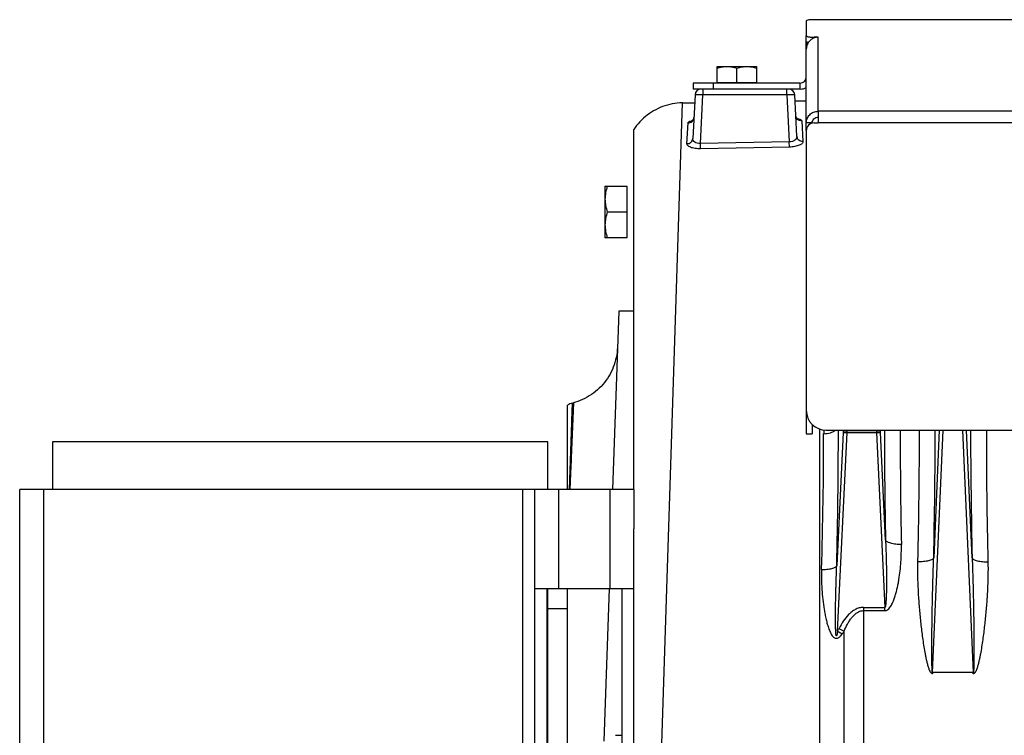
# Model space of a CAD drawing. Extents: x -1622 to 1181, y 8 to 1633.
# Tile 27 of 81: x -1065 to -817, y 838 to 1019. Entities that reach past the tile are written whole.
import ezdxf

# ---------------------------------------------------------------- set-up
doc = ezdxf.new("R2010")
doc.units = 0
doc.header["$LTSCALE"] = 65.395
doc.layers.get('0').update_dxf_attribs({"linetype": 'CONTINUOUS'})
doc.layers.add('3_ALL_AXES', color=7, linetype='CONTINUOUS')

msp = doc.modelspace()

# ---------------------------------------------------------------- linework, layer by layer
at = {"color": 3, "linetype": 'CONTINUOUS'}
for p, q in [((-800, 1018.76), (-865, 1018.76)), ((-867, 1018.45), (-867, 1014.7)), ((-864, 1014.35), (-865, 1014.35)), ((-867, 990.77), (-867, 1013.22)), ((-868.5, 1002.76), (-895.5, 1002.76)), ((-864, 995.66), (-864, 992.71)), ((-865, 992.71), (-864, 992.71)), ((-867, 990.71), (-867, 914.26)), ((-862, 915.23), (-667, 915.23))]:
    msp.add_line(p, q, dxfattribs=at)
at = {"color": 9, "linetype": 'CONTINUOUS'}
for p, q in [((-800, 1018.71), (-866.34, 1018.71)), ((-865, 1014.16), (-865, 1014.35)), ((-864, 995.66), (-864, 1014.35)), ((-890.5, 1002.76), (-890.5, 1001.26)), ((-868.5, 1001.26), (-868.5, 1002.76)), ((-893.72, 987.54), (-893.07, 999.81)), ((-893.07, 1001.26), (-893.07, 999.81)), ((-871.92, 999.81), (-893.07, 999.81)), ((-871.92, 999.81), (-871.92, 1001.26)), ((-871.92, 999.81), (-871.3, 987.97)), ((-903.41, 836.1), (-898.27, 997.78)), ((-665, 995.66), (-864, 995.66)), ((-665, 992.71), (-864, 992.71)), ((-871.3, 987.97), (-893.72, 987.54)), ((-893.69, 986.2), (-893.72, 987.54)), ((-871.27, 986.62), (-871.3, 987.97)), ((-926.72, 900.26), (-926, 922.07)), ((-925.76, 922.13), (-926.64, 900.26)), ((-926, 921.92), (-926, 922.03)), ((-926.27, 914.03), (-926.06, 920.29)), ((-926.04, 920.76), (-926.03, 921.16)), ((-926.02, 921.49), (-926.01, 921.74)), ((-863.55, 749.61), (-863.55, 915.48)), ((-862.6, 915.27), (-862.6, 914.34)), ((-857.71, 914.65), (-859.31, 881.05)), ((-859.1, 864.52), (-856.72, 914.63)), ((-857.69, 915.23), (-857.71, 914.65)), ((-856.72, 914.67), (-856.69, 915.23)), ((-849.3, 915.23), (-849.28, 914.67)), ((-849.28, 914.63), (-847.18, 870.52)), ((-848.28, 914.65), (-848.31, 915.23)), ((-846.99, 887.52), (-848.28, 914.65)), ((-835.12, 854.06), (-832.44, 915.23)), ((-833.44, 915.23), (-834.85, 883.03)), ((-827.55, 915.23), (-824.87, 854.06)), ((-825.14, 883.03), (-826.56, 915.23)), ((-926.35, 907.5), (-926.4, 906.12)), ((-1059.49, 900.26), (-1059.49, 760.26)), ((-938.49, 760.26), (-938.49, 900.26)), ((-929.5, 900.26), (-929.5, 875.26)), ((-916.5, 875.26), (-916.5, 900.26)), ((-852.6, 870.52), (-852.6, 741.97)), ((-852.6, 870.52), (-847.18, 870.52)), ((-852.6, 869.7), (-847.18, 869.7)), ((-847.18, 869.7), (-847.18, 870.52)), ((-857.44, 747.99), (-857.44, 864.55))]:
    msp.add_line(p, q, dxfattribs=at)
at = {"color": 7, "linetype": 'CONTINUOUS'}
for p, q in [((-867, 1013.22), (-867, 1014.7)), ((-867, 1012.83), (-866.58, 1012.83)), ((-895.5, 1002.76), (-895.5, 1001.26)), ((-889.5, 1002.76), (-889.5, 1002.96)), ((-889.5, 1002.96), (-879.5, 1002.96)), ((-879.5, 1002.76), (-879.5, 1002.96)), ((-868.5, 1001.26), (-895.5, 1001.26)), ((-865.5, 992.71), (-867, 992.71)), ((-865.5, 916.66), (-865.5, 914.26)), ((-1057.25, 912.26), (-1057.25, 900.26)), ((-932.25, 912.26), (-1057.25, 912.26)), ((-932.25, 900.26), (-932.25, 912.26)), ((-867, 914.26), (-865.5, 914.26)), ((-1065.49, 760.26), (-1065.49, 900.26)), ((-910.5, 900.26), (-1065.49, 900.26)), ((-935.5, 760.26), (-935.5, 900.26)), ((-910.5, 900.26), (-910.5, 890.36)), ((-935.5, 875.26), (-910.5, 875.26)), ((-932.5, 875.26), (-932.5, 785.26)), ((-932.25, 785.26), (-932.25, 875.26)), ((-913.5, 785.26), (-913.5, 875.26))]:
    msp.add_line(p, q, dxfattribs=at)
at = {"color": 6, "linetype": 'CONTINUOUS'}
for p, q in [((-895.07, 999.84), (-895.65, 988.8)), ((-869.37, 989.35), (-869.92, 999.84)), ((-898.27, 997.78), (-895.17, 997.83)), ((-869.84, 998.28), (-867, 998.33)), ((-910.5, 900.26), (-910.5, 991.1)), ((-917.8, 976.76), (-917.8, 963.76)), ((-917.8, 976.76), (-912.3, 976.76)), ((-917.21, 970.26), (-912.3, 970.26)), ((-912.3, 963.76), (-917.8, 963.76)), ((-914.33, 945.26), (-915.9, 900.26)), ((-910.5, 945.26), (-914.33, 945.26)), ((-926, 922.07), (-925.76, 922.13)), ((-927.25, 900.26), (-927.25, 921.54)), ((-910.5, 770.16), (-910.5, 890.36)), ((-927.25, 785.26), (-927.25, 875.26)), ((-916.77, 875.26), (-918.12, 836.76)), ((-932.25, 870.26), (-927.25, 870.26)), ((-915.1, 838.26), (-913.5, 838.26))]:
    msp.add_line(p, q, dxfattribs=at)
at = {"color": 2, "linetype": 'CONTINUOUS'}
for p, q in [((-897.12, 987.47), (-896.84, 992.72)), ((-868.12, 993.22), (-867.85, 988.02)), ((-871.27, 986.62), (-893.69, 986.2)), ((-912.3, 976.76), (-912.3, 963.76)), ((-849.28, 914.67), (-856.72, 914.67)), ((-856.72, 914.63), (-849.28, 914.63)), ((-835.12, 854.06), (-835.12, 853.78)), ((-824.87, 854.06), (-835.12, 854.06)), ((-824.87, 853.78), (-824.87, 854.06))]:
    msp.add_line(p, q, dxfattribs=at)
at = {"color": 6, "linetype": 'CONTINUOUS'}
for points in [[(-898.27, 997.78), (-898.92, 997.75), (-899.55, 997.7), (-900.18, 997.62), (-900.8, 997.52), (-901.42, 997.39), (-902.04, 997.23), (-902.65, 997.05), (-903.24, 996.84), (-903.83, 996.61), (-904.41, 996.35), (-904.98, 996.06), (-905.54, 995.76), (-906.08, 995.43), (-906.6, 995.08), (-907.12, 994.7), (-907.61, 994.31), (-908.09, 993.89), (-908.55, 993.46), (-908.99, 993), (-909.41, 992.53), (-909.81, 992.04), (-910.2, 991.53), (-910.5, 991.1)], [(-895.37, 994.09), (-895.37, 994.07), (-895.38, 993.97), (-895.4, 993.87), (-895.43, 993.78), (-895.46, 993.7), (-895.49, 993.62), (-895.53, 993.54), (-895.57, 993.48), (-895.61, 993.42), (-895.65, 993.37), (-895.69, 993.32), (-895.73, 993.29), (-895.76, 993.26), (-895.79, 993.24), (-895.81, 993.22), (-895.82, 993.21), (-895.83, 993.2), (-895.84, 993.2)], [(-869.14, 993.68), (-869.14, 993.68), (-869.14, 993.68), (-869.15, 993.68), (-869.16, 993.69), (-869.18, 993.7), (-869.21, 993.72), (-869.24, 993.74), (-869.27, 993.77), (-869.31, 993.81), (-869.35, 993.85), (-869.39, 993.91), (-869.44, 993.97), (-869.48, 994.04), (-869.52, 994.11), (-869.56, 994.2), (-869.59, 994.29), (-869.62, 994.38), (-869.63, 994.48), (-869.65, 994.58), (-869.65, 994.6)], [(-914.65, 936.1), (-914.69, 935.46), (-914.75, 934.82), (-914.84, 934.19), (-914.96, 933.56), (-915.1, 932.93), (-915.27, 932.32), (-915.47, 931.71), (-915.69, 931.11), (-915.94, 930.52), (-916.21, 929.94), (-916.51, 929.37), (-916.83, 928.82), (-917.18, 928.28), (-917.54, 927.75), (-917.93, 927.24), (-918.34, 926.75), (-918.77, 926.28), (-919.23, 925.82), (-919.7, 925.39), (-920.18, 924.98), (-920.69, 924.58), (-921.21, 924.21), (-921.75, 923.86), (-922.3, 923.54), (-922.87, 923.24), (-923.44, 922.96), (-924.03, 922.71), (-924.63, 922.48), (-925.24, 922.28), (-925.76, 922.13)]]:
    msp.add_lwpolyline(points, dxfattribs=at)
at = {"color": 3, "linetype": 'CONTINUOUS'}
for centre, radius, start, end in [((-863.93, 1011.29), 3.07, 109.1685, 110.1681), ((-863.93, 1011.27), 3.08, 91.1843, 109.1249), ((-863.97, 1011.3), 3.03, 177.2721, 179.9998), ((-868.5, 1004.26), 1.5, 270, 360), ((-865, 990.71), 2, 90, 180), ((-862, 920.23), 5, 180, 270)]:
    msp.add_arc(centre, radius, start, end, dxfattribs=at)
at = {"color": 7, "linetype": 'CONTINUOUS'}
msp.add_arc((-868.5, 1004.26), 3, 270, 300, dxfattribs=at)
at = {"color": 6, "linetype": 'CONTINUOUS'}
for centre, radius, start, end in [((-893.57, 999.76), 1.5, 90, 177), ((-871.42, 999.76), 1.5, 3, 90), ((-924.71, 917.24), 5, 105, 120.5355)]:
    msp.add_arc(centre, radius, start, end, dxfattribs=at)
at = {"color": 2, "linetype": 'CONTINUOUS'}
for centre, radius, start, end in [((-894.29, 987.21), 6.29, 102.5998, 103.6303), ((-870.45, 987.72), 6.2, 78.2294, 79.5375), ((-857.34, 900.39), 14.29, 87.5018, 87.8313), ((-858.53, 876.57), 38.1, 87.2754, 87.3992), ((-848.65, 900.39), 14.29, 92.1687, 92.4982), ((-847.46, 876.57), 38.1, 92.6008, 92.7246), ((-2338.51, 916.54), 1500.08, 358.68099, 359.9497), ((608.75, 915.71), 1430.31, 180.01935, 181.34995), ((-886.5, 879.6), 31.27, 331.185, 332.6115), ((-785.8, 1005.86), 158.43, 242.5915, 243.1166), ((-778.42, 1011.19), 167.39, 241.1844, 241.6523), ((-882.12, 880.73), 29.51, 325.1508, 326.7404)]:
    msp.add_arc(centre, radius, start, end, dxfattribs=at)
at = {"color": 9, "linetype": 'CONTINUOUS'}
for centre, radius, start, end in [((-2350.36, 916.76), 1491.47, 358.62826, 359.94143), ((703.87, 918.25), 1551.17, 180.11157, 181.1354), ((628.25, 916.27), 1471.56, 180.04051, 181.1632), ((-2416.1, 918.56), 1581.65, 358.71277, 359.87929), ((687.85, 917.72), 1513.39, 180.0944, 181.31354), ((-1995.02, 914.83), 1132.41, 358.24085, 359.97531)]:
    msp.add_arc(centre, radius, start, end, dxfattribs=at)
at = {"color": 3, "linetype": 'CONTINUOUS'}
msp.add_ellipse((-865, 1018.45), major_axis=(2, 0), ratio=0.176327, start_param=2.309224, end_param=3.141593, dxfattribs=at)
for points, knots in [([(-865, 1018.76), (-865.24, 1018.76), (-865.68, 1018.76), (-866.14, 1018.75), (-866.34, 1018.71)], [0, 0, 0, 0, 0.536085, 1, 1, 1, 1]), ([(-867, 1014.7), (-867, 1014.67), (-866.96, 1014.63), (-866.91, 1014.59), (-866.81, 1014.55), (-866.64, 1014.5), (-866.39, 1014.45), (-866.09, 1014.41), (-865.62, 1014.36), (-865.25, 1014.35), (-865, 1014.35)], [0, 0, 0, 0, 0.0375, 0.065438, 0.100819, 0.194373, 0.316765, 0.464143, 0.631322, 1, 1, 1, 1]), ([(-864.99, 1014.16), (-865.27, 1014.06), (-865.8, 1013.77), (-866.44, 1013.13), (-866.86, 1012.34), (-866.98, 1011.74), (-866.99, 1011.45)], [0, 0, 0, 0, 0.250086, 0.500265, 0.75024, 1, 1, 1, 1]), ([(-867, 992.71), (-867, 993.09), (-866.84, 993.87), (-866.17, 994.85), (-865.17, 995.51), (-864.39, 995.66), (-864, 995.66)], [0, 0, 0, 0, 0.248228, 0.4975, 0.748236, 1, 1, 1, 1])]:
    msp.add_open_spline(points, degree=3, knots=knots, dxfattribs=at)
at = {"color": 7, "linetype": 'CONTINUOUS'}
for points, knots in [([(-866.48, 1012.99), (-866.56, 1013), (-866.68, 1013.03), (-866.85, 1013.09), (-866.95, 1013.14), (-867, 1013.2), (-867, 1013.22)], [0, 0, 0, 0, 0.384484, 0.677972, 0.877501, 1, 1, 1, 1]), ([(-865.5, 992.71), (-865.5, 992.9), (-865.42, 993.29), (-865.08, 993.78), (-864.58, 994.11), (-864.19, 994.19), (-864, 994.19)], [0, 0, 0, 0, 0.248228, 0.4975, 0.748236, 1, 1, 1, 1])]:
    msp.add_open_spline(points, degree=3, knots=knots, dxfattribs=at)
at = {"color": 9, "linetype": 'CONTINUOUS'}
for points, knots in [([(-893.07, 999.81), (-893.2, 999.82), (-893.46, 999.83), (-893.83, 999.84), (-894.17, 999.85), (-894.47, 999.85), (-894.68, 999.85), (-894.83, 999.85), (-894.91, 999.85), (-894.98, 999.85), (-895.03, 999.85), (-895.05, 999.84), (-895.07, 999.84), (-895.07, 999.84)], [0, 0, 0, 0, 0.194868, 0.382208, 0.554859, 0.706201, 0.83044, 0.880867, 0.922835, 0.955947, 0.979903, 0.994526, 1, 1, 1, 1]), ([(-869.92, 999.84), (-869.92, 999.84), (-869.94, 999.84), (-869.96, 999.85), (-870.01, 999.85), (-870.08, 999.85), (-870.16, 999.85), (-870.31, 999.85), (-870.53, 999.85), (-870.82, 999.85), (-871.16, 999.84), (-871.53, 999.83), (-871.79, 999.82), (-871.92, 999.81)], [0, 0, 0, 0, 0.005474, 0.020097, 0.044053, 0.077165, 0.119132, 0.169559, 0.293799, 0.44514, 0.617792, 0.805131, 1, 1, 1, 1]), ([(-896.84, 992.72), (-896.66, 992.72), (-896.29, 992.79), (-895.8, 993.09), (-895.47, 993.56), (-895.38, 993.92), (-895.37, 994.09)], [0, 0, 0, 0, 0.244352, 0.504824, 0.762301, 1, 1, 1, 1]), ([(-868.12, 993.22), (-868.31, 993.22), (-868.7, 993.28), (-869.21, 993.59), (-869.55, 994.06), (-869.64, 994.43), (-869.65, 994.6)], [0, 0, 0, 0, 0.250654, 0.514034, 0.769254, 1, 1, 1, 1]), ([(-869.37, 989.35), (-869.37, 989.27), (-869.38, 989.09), (-869.51, 988.74), (-869.88, 988.34), (-870.52, 988.03), (-871.03, 987.96), (-871.3, 987.97)], [0, 0, 0, 0, 0.09695, 0.19799, 0.424454, 0.695164, 1, 1, 1, 1]), ([(-867.85, 988.02), (-868.03, 988.02), (-868.41, 988.07), (-868.84, 988.31), (-869.1, 988.6), (-869.29, 988.91), (-869.36, 989.18), (-869.37, 989.35)], [0, 0, 0, 0, 0.24721, 0.509521, 0.640107, 0.766768, 1, 1, 1, 1]), ([(-897.12, 987.47), (-896.94, 987.47), (-896.57, 987.54), (-896.16, 987.78), (-895.91, 988.06), (-895.72, 988.37), (-895.66, 988.63), (-895.65, 988.8)], [0, 0, 0, 0, 0.247729, 0.509507, 0.639767, 0.766251, 1, 1, 1, 1]), ([(-893.72, 987.54), (-893.98, 987.52), (-894.48, 987.55), (-895.13, 987.82), (-895.51, 988.2), (-895.64, 988.54), (-895.65, 988.71), (-895.65, 988.8)], [0, 0, 0, 0, 0.307843, 0.577727, 0.801543, 0.902166, 1, 1, 1, 1]), ([(-862.6, 914.34), (-862.03, 914.36), (-861.19, 914.48), (-860.17, 914.83), (-859.73, 915.08), (-859.54, 915.23)], [0, 0, 0, 0, 0.528909, 0.779864, 1, 1, 1, 1]), ([(-846.99, 887.52), (-846.96, 886.77), (-846.9, 885.29), (-846.84, 883.07), (-846.8, 881.21), (-846.78, 879.73), (-846.77, 878.61), (-846.76, 877.51), (-846.76, 876.4), (-846.77, 875.3), (-846.79, 874.39), (-846.81, 873.67), (-846.83, 873.13), (-846.85, 872.6), (-846.88, 872.08), (-846.92, 871.58), (-846.96, 871.18), (-847.01, 870.89), (-847.04, 870.73), (-847.08, 870.62), (-847.1, 870.57), (-847.13, 870.53), (-847.16, 870.52), (-847.18, 870.52)], [0, 0, 0, 0, 0.130427, 0.260986, 0.391519, 0.456719, 0.521831, 0.586812, 0.6516, 0.716096, 0.780136, 0.811899, 0.843401, 0.874544, 0.905142, 0.93484, 0.962828, 0.975585, 0.98676, 0.99142, 0.995185, 0.997942, 1, 1, 1, 1]), ([(-843.01, 886.39), (-843.47, 886.39), (-844.38, 886.42), (-845.45, 886.6), (-846.18, 886.84), (-846.58, 887.04), (-846.85, 887.26), (-846.96, 887.43), (-846.99, 887.52)], [0, 0, 0, 0, 0.324327, 0.630934, 0.758272, 0.861493, 0.94032, 1, 1, 1, 1]), ([(-847.18, 869.7), (-847.08, 869.7), (-846.88, 869.72), (-846.53, 869.87), (-846.15, 870.18), (-845.79, 870.62), (-845.49, 871.11), (-845.24, 871.61), (-844.94, 872.31), (-844.62, 873.19), (-844.3, 874.28), (-844.04, 875.37), (-843.81, 876.47), (-843.42, 878.66), (-843.06, 881.97), (-842.98, 884.93), (-843.01, 886.39)], [0, 0, 0, 0, 0.01618, 0.032318, 0.064328, 0.096208, 0.127979, 0.159671, 0.191299, 0.254394, 0.317325, 0.380106, 0.442744, 0.505242, 0.753757, 1, 1, 1, 1]), ([(-834.85, 883.03), (-834.87, 882.96), (-834.98, 882.79), (-835.26, 882.6), (-835.65, 882.41), (-836.17, 882.26), (-836.77, 882.14), (-837.67, 882.03), (-838.36, 882), (-838.83, 882.01)], [0, 0, 0, 0, 0.056651, 0.133527, 0.235915, 0.363363, 0.511329, 0.672406, 1, 1, 1, 1]), ([(-835.12, 854.06), (-835.13, 854.05), (-835.16, 854.09), (-835.17, 854.15), (-835.19, 854.23), (-835.2, 854.35), (-835.22, 854.52), (-835.23, 854.73), (-835.25, 854.95), (-835.26, 855.24), (-835.27, 855.61), (-835.28, 856.06), (-835.29, 856.51), (-835.3, 856.96), (-835.3, 857.57), (-835.31, 858.33), (-835.31, 859.24), (-835.31, 860.15), (-835.31, 861.07), (-835.3, 861.98), (-835.29, 863.21), (-835.28, 864.73), (-835.26, 866.57), (-835.23, 868.4), (-835.2, 870.23), (-835.15, 872.68), (-835.08, 875.73), (-834.98, 879.38), (-834.89, 881.82), (-834.85, 883.03)], [0, 0, 0, 0, 0.001192, 0.003473, 0.00638, 0.009636, 0.016601, 0.02389, 0.031346, 0.038908, 0.054215, 0.069671, 0.085219, 0.100828, 0.116481, 0.147874, 0.179345, 0.210868, 0.242424, 0.274005, 0.305602, 0.368827, 0.432071, 0.495315, 0.558547, 0.621756, 0.74807, 0.874181, 1, 1, 1, 1]), ([(-825.14, 883.03), (-825.12, 882.96), (-825.01, 882.79), (-824.74, 882.6), (-824.34, 882.41), (-823.83, 882.26), (-823.22, 882.14), (-822.32, 882.03), (-821.63, 882), (-821.16, 882.01)], [0, 0, 0, 0, 0.056651, 0.133526, 0.235914, 0.363363, 0.511329, 0.672406, 1, 1, 1, 1]), ([(-825.14, 883.03), (-825.1, 881.82), (-825.01, 879.38), (-824.91, 875.73), (-824.84, 872.68), (-824.79, 870.23), (-824.76, 868.4), (-824.73, 866.57), (-824.71, 864.73), (-824.7, 863.21), (-824.69, 861.98), (-824.69, 861.07), (-824.68, 860.15), (-824.68, 859.24), (-824.68, 858.33), (-824.69, 857.57), (-824.69, 856.96), (-824.7, 856.51), (-824.71, 856.06), (-824.72, 855.61), (-824.73, 855.24), (-824.74, 854.95), (-824.76, 854.73), (-824.77, 854.52), (-824.79, 854.35), (-824.8, 854.23), (-824.82, 854.15), (-824.83, 854.09), (-824.86, 854.05), (-824.87, 854.06)], [0, 0, 0, 0, 0.125819, 0.25193, 0.378243, 0.441452, 0.504683, 0.567928, 0.631171, 0.694396, 0.725993, 0.757574, 0.78913, 0.820653, 0.852124, 0.883517, 0.899169, 0.914778, 0.930326, 0.945783, 0.96109, 0.968651, 0.976108, 0.983396, 0.990362, 0.993619, 0.996526, 0.998808, 1, 1, 1, 1]), ([(-863.14, 880.07), (-863.16, 879.23), (-863.17, 877.97), (-863.12, 876.3), (-863.03, 874.62), (-862.84, 872.51), (-862.56, 870.42), (-862.27, 868.75), (-862.01, 867.5), (-861.75, 866.47), (-861.51, 865.66), (-861.3, 865.06), (-861.06, 864.46), (-860.79, 863.89), (-860.51, 863.44), (-860.24, 863.12), (-860, 862.91), (-859.72, 862.76), (-859.4, 862.7), (-859.08, 862.77), (-858.79, 862.92), (-858.53, 863.12), (-858.23, 863.43), (-858.03, 863.69), (-857.9, 863.87)], [0, 0, 0, 0, 0.123574, 0.185557, 0.247663, 0.372223, 0.497197, 0.559817, 0.622499, 0.685213, 0.716573, 0.747922, 0.779246, 0.810526, 0.841718, 0.857283, 0.872818, 0.888338, 0.903916, 0.919675, 0.935625, 0.951672, 0.967768, 1, 1, 1, 1]), ([(-863.14, 880.07), (-862.69, 880.06), (-862.02, 880.09), (-861.15, 880.2), (-860.57, 880.32), (-860.08, 880.47), (-859.7, 880.64), (-859.44, 880.83), (-859.33, 880.98), (-859.31, 881.05)], [0, 0, 0, 0, 0.330816, 0.491868, 0.639186, 0.765793, 0.867449, 0.943798, 1, 1, 1, 1]), ([(-859.1, 864.52), (-859.12, 864.43), (-859.15, 864.23), (-859.19, 863.98), (-859.22, 863.79), (-859.25, 863.67), (-859.27, 863.57), (-859.29, 863.5), (-859.31, 863.44), (-859.33, 863.39), (-859.35, 863.37), (-859.36, 863.35), (-859.37, 863.33), (-859.39, 863.32), (-859.41, 863.33), (-859.42, 863.34), (-859.43, 863.36), (-859.45, 863.4), (-859.46, 863.46), (-859.48, 863.54), (-859.49, 863.61), (-859.5, 863.71), (-859.52, 863.83), (-859.53, 863.98), (-859.55, 864.17), (-859.56, 864.42), (-859.57, 864.72), (-859.59, 865.11), (-859.6, 865.61), (-859.61, 866.2), (-859.62, 867), (-859.62, 867.99), (-859.62, 869.18), (-859.6, 870.36), (-859.59, 871.55), (-859.57, 872.74), (-859.54, 873.93), (-859.51, 875.12), (-859.47, 876.7), (-859.41, 878.68), (-859.34, 880.26), (-859.31, 881.05)], [0, 0, 0, 0, 0.015664, 0.03133, 0.039163, 0.046997, 0.050914, 0.054831, 0.058747, 0.060704, 0.062659, 0.063635, 0.064605, 0.065563, 0.066507, 0.067465, 0.068429, 0.070364, 0.074249, 0.078143, 0.08204, 0.08594, 0.093743, 0.101549, 0.109358, 0.124978, 0.140603, 0.156229, 0.187485, 0.218744, 0.250005, 0.312527, 0.375048, 0.437567, 0.500082, 0.562593, 0.625098, 0.687598, 0.750091, 0.875059, 1, 1, 1, 1]), ([(-852.6, 870.52), (-852.95, 870.52), (-853.66, 870.42), (-854.65, 870.02), (-855.54, 869.43), (-856.59, 868.47), (-857.69, 867.07), (-858.41, 865.84), (-858.73, 865.21)], [0, 0, 0, 0, 0.124831, 0.249755, 0.374776, 0.499855, 0.749837, 1, 1, 1, 1]), ([(-857.44, 864.55), (-857.19, 865.14), (-856.78, 866.02), (-856.13, 867.12), (-855.58, 867.9), (-854.97, 868.59), (-854.26, 869.18), (-853.47, 869.59), (-852.89, 869.7), (-852.6, 869.7)], [0, 0, 0, 0, 0.26095, 0.389927, 0.517227, 0.642466, 0.764857, 0.883816, 1, 1, 1, 1])]:
    msp.add_open_spline(points, degree=3, knots=knots, dxfattribs=at)
at = {"color": 2, "linetype": 'CONTINUOUS'}
for points, knots in [([(-896.84, 992.72), (-896.84, 992.78), (-896.79, 992.88), (-896.67, 992.98), (-896.49, 993.09), (-896.19, 993.21), (-895.93, 993.29), (-895.78, 993.33)], [0, 0, 0, 0, 0.144649, 0.238928, 0.351975, 0.637418, 1, 1, 1, 1]), ([(-869.18, 993.79), (-869.03, 993.76), (-868.82, 993.71), (-868.56, 993.62), (-868.33, 993.51), (-868.13, 993.37), (-868.12, 993.22)], [0, 0, 0, 0, 0.368127, 0.52277, 0.656919, 1, 1, 1, 1]), ([(-893.69, 986.2), (-894.15, 986.19), (-894.81, 986.22), (-895.65, 986.39), (-896.16, 986.55), (-896.58, 986.74), (-896.89, 986.96), (-897.08, 987.2), (-897.12, 987.39), (-897.12, 987.47)], [0, 0, 0, 0, 0.351391, 0.509604, 0.648806, 0.766066, 0.860958, 0.936321, 1, 1, 1, 1]), ([(-867.85, 988.02), (-867.84, 987.94), (-867.89, 987.75), (-868.08, 987.5), (-868.39, 987.27), (-868.8, 987.07), (-869.32, 986.89), (-870.14, 986.69), (-870.81, 986.63), (-871.27, 986.62)], [0, 0, 0, 0, 0.063659, 0.139729, 0.235376, 0.35306, 0.492196, 0.649935, 1, 1, 1, 1]), ([(-856.8, 914.67), (-856.91, 914.68), (-857.07, 914.68), (-857.28, 914.68), (-857.41, 914.68), (-857.52, 914.68), (-857.61, 914.67), (-857.67, 914.66), (-857.7, 914.66), (-857.71, 914.65)], [0, 0, 0, 0, 0.367276, 0.532673, 0.679098, 0.802152, 0.89819, 0.964527, 1, 1, 1, 1]), ([(-857.71, 914.65), (-857.7, 914.65), (-857.67, 914.65), (-857.61, 914.66), (-857.52, 914.66), (-857.36, 914.65), (-857.12, 914.65), (-856.91, 914.64), (-856.8, 914.63)], [0, 0, 0, 0, 0.033453, 0.099063, 0.194955, 0.318229, 0.631176, 1, 1, 1, 1]), ([(-848.28, 914.65), (-848.29, 914.66), (-848.32, 914.66), (-848.38, 914.67), (-848.47, 914.68), (-848.58, 914.68), (-848.71, 914.68), (-848.92, 914.68), (-849.08, 914.68), (-849.19, 914.67)], [0, 0, 0, 0, 0.035473, 0.10181, 0.197848, 0.320902, 0.467327, 0.632724, 1, 1, 1, 1]), ([(-849.19, 914.63), (-849.08, 914.64), (-848.87, 914.65), (-848.63, 914.65), (-848.47, 914.66), (-848.38, 914.66), (-848.32, 914.65), (-848.29, 914.65), (-848.28, 914.65)], [0, 0, 0, 0, 0.368824, 0.681771, 0.805045, 0.900937, 0.966547, 1, 1, 1, 1]), ([(-835.12, 853.78), (-835.2, 853.78), (-835.35, 853.84), (-835.52, 854), (-835.65, 854.19), (-835.8, 854.45), (-835.95, 854.8), (-836.16, 855.38), (-836.37, 856.11), (-836.58, 857), (-836.77, 857.89), (-837, 859.09), (-837.25, 860.58), (-837.52, 862.38), (-837.76, 864.18), (-837.98, 865.98), (-838.17, 867.77), (-838.34, 869.56), (-838.54, 871.95), (-838.73, 874.92), (-838.85, 878.47), (-838.86, 880.84), (-838.83, 882.01)], [0, 0, 0, 0, 0.007915, 0.015876, 0.023837, 0.031792, 0.047685, 0.063567, 0.095302, 0.127007, 0.158683, 0.190329, 0.253529, 0.316603, 0.379545, 0.442346, 0.505, 0.567499, 0.629835, 0.753984, 0.87739, 1, 1, 1, 1]), ([(-821.16, 882.01), (-821.13, 880.84), (-821.14, 878.47), (-821.26, 874.92), (-821.49, 871.35), (-821.75, 868.37), (-822.01, 865.98), (-822.23, 864.18), (-822.47, 862.38), (-822.74, 860.58), (-822.99, 859.09), (-823.22, 857.89), (-823.41, 857), (-823.63, 856.11), (-823.83, 855.38), (-824.04, 854.8), (-824.19, 854.45), (-824.34, 854.19), (-824.47, 854), (-824.61, 853.86), (-824.75, 853.79), (-824.83, 853.78), (-824.87, 853.78)], [0, 0, 0, 0, 0.1226, 0.245995, 0.370133, 0.494954, 0.557603, 0.6204, 0.683336, 0.746405, 0.8096, 0.841244, 0.872917, 0.904619, 0.936351, 0.952232, 0.968123, 0.976078, 0.984039, 0.991999, 0.996001, 1, 1, 1, 1])]:
    msp.add_open_spline(points, degree=3, knots=knots, dxfattribs=at)
at = {"color": 6, "linetype": 'CONTINUOUS'}
for points, knots in [([(-917.21, 976.76), (-917.39, 976.23), (-917.68, 975.16), (-917.8, 974.06), (-917.8, 973.51)], [0, 0, 0, 0, 0.501876, 1, 1, 1, 1]), ([(-917.8, 973.51), (-917.8, 972.96), (-917.68, 971.85), (-917.39, 970.78), (-917.21, 970.26)], [0, 0, 0, 0, 0.498124, 1, 1, 1, 1]), ([(-917.21, 970.26), (-917.39, 969.73), (-917.68, 968.66), (-917.8, 967.56), (-917.8, 967.01)], [0, 0, 0, 0, 0.501876, 1, 1, 1, 1]), ([(-917.8, 967.01), (-917.8, 966.46), (-917.68, 965.35), (-917.39, 964.28), (-917.21, 963.76)], [0, 0, 0, 0, 0.498124, 1, 1, 1, 1])]:
    msp.add_open_spline(points, degree=3, knots=knots, dxfattribs=at)
at = {"layer": '3_ALL_AXES', "color": 7, "linetype": 'CONTINUOUS'}
for p, q in [((-889.5, 1002.96), (-889.5, 1006.96)), ((-889.5, 1006.96), (-879.5, 1006.96)), ((-884.5, 1002.96), (-884.5, 1006.51)), ((-879.5, 1002.96), (-879.5, 1006.96))]:
    msp.add_line(p, q, dxfattribs=at)
for points, knots in [([(-889.5, 1006.51), (-889.09, 1006.65), (-888.47, 1006.82), (-887.63, 1006.94), (-887.21, 1006.96), (-887, 1006.96)], [0, 0, 0, 0, 0.501603, 0.751076, 1, 1, 1, 1]), ([(-887, 1006.96), (-886.78, 1006.96), (-886.36, 1006.94), (-885.52, 1006.82), (-884.9, 1006.65), (-884.5, 1006.51)], [0, 0, 0, 0, 0.248924, 0.498397, 1, 1, 1, 1]), ([(-884.5, 1006.51), (-884.09, 1006.65), (-883.47, 1006.82), (-882.63, 1006.94), (-882.21, 1006.96), (-882, 1006.96)], [0, 0, 0, 0, 0.501603, 0.751076, 1, 1, 1, 1]), ([(-882, 1006.96), (-881.78, 1006.96), (-881.36, 1006.94), (-880.52, 1006.82), (-879.9, 1006.65), (-879.5, 1006.51)], [0, 0, 0, 0, 0.248924, 0.498397, 1, 1, 1, 1])]:
    msp.add_open_spline(points, degree=3, knots=knots, dxfattribs=at)

doc.saveas('drawing.dxf')
